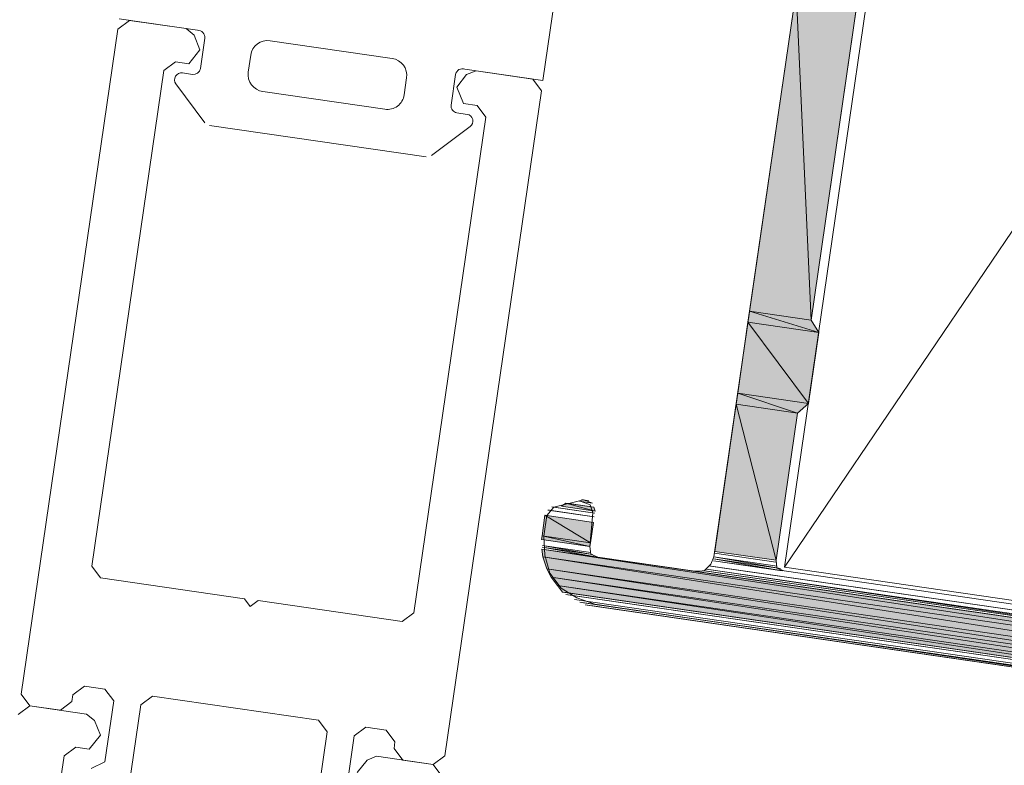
# Model space of a CAD drawing. Header units: millimetres. Extents: x 4446500 to 4448127, y 8380488 to 8381436.
# Tile 14 of 30: x 4447994 to 4448023, y 8381002 to 8381023. Entities that reach past the tile are written whole.
import ezdxf

# ---------------------------------------------------------------- set-up
doc = ezdxf.new("R2010")
doc.units = ezdxf.units.MM
doc.layers.add('Импорт в семействах', color=7, linetype='Continuous', lineweight=18)
doc.layers.add('Элементы узлов', color=7, linetype='Continuous', lineweight=18)

# ---------------------------------------------------------------- blocks, each defined once
blk = doc.blocks.new('Витражная стойка в сборе - Окно для витража_dwg-21250016-Разрез 2-2')
at = {"layer": 'Импорт в семействах'}
for points in [[(4448017.039, 8381014.502), (4448015.245, 8381014.763), (4448016.604, 8381024.114)], [(4448017.039, 8381014.502), (4448016.604, 8381024.114), (4448018.398, 8381023.853)], [(4448017.263, 8381014.137), (4448015.197, 8381014.437), (4448015.245, 8381014.763)], [(4448017.263, 8381014.137), (4448015.245, 8381014.763), (4448017.039, 8381014.502)], [(4448016.963, 8381012.071), (4448014.897, 8381012.371), (4448015.197, 8381014.437)], [(4448016.963, 8381012.071), (4448015.197, 8381014.437), (4448017.263, 8381014.137)], [(4448016.644, 8381011.784), (4448014.85, 8381012.045), (4448014.897, 8381012.371)], [(4448016.644, 8381011.784), (4448014.897, 8381012.371), (4448016.963, 8381012.071)], [(4448016.019, 8381007.49), (4448014.225, 8381007.75), (4448014.85, 8381012.045)], [(4448016.019, 8381007.49), (4448014.85, 8381012.045), (4448016.644, 8381011.784)], [(4448010.732, 8381008.924), (4448009.754, 8381009.066), (4448009.878, 8381009.159)], [(4448010.732, 8381008.924), (4448009.878, 8381009.159), (4448010.694, 8381009.04)], [(4448010.598, 8381008), (4448009.184, 8381008.206), (4448009.271, 8381008.803)], [(4448010.598, 8381008), (4448009.271, 8381008.803), (4448010.685, 8381008.598)], [(4448010.582, 8381007.891), (4448009.168, 8381008.096), (4448009.184, 8381008.206)], [(4448010.582, 8381007.891), (4448009.184, 8381008.206), (4448010.598, 8381008)], [(4448036.986, 8381003.554), (4448009.206, 8381007.591), (4448009.183, 8381007.817)], [(4448036.986, 8381003.554), (4448009.183, 8381007.817), (4448037.018, 8381003.771)], [(4448036.939, 8381003.228), (4448009.322, 8381007.241), (4448009.206, 8381007.591)], [(4448036.939, 8381003.228), (4448009.206, 8381007.591), (4448036.986, 8381003.554)], [(4448036.907, 8381003.01), (4448009.453, 8381007), (4448009.322, 8381007.241)], [(4448036.907, 8381003.01), (4448009.322, 8381007.241), (4448036.939, 8381003.228)], [(4448036.876, 8381002.793), (4448009.639, 8381006.752), (4448009.453, 8381007)], [(4448036.876, 8381002.793), (4448009.453, 8381007), (4448036.907, 8381003.01)], [(4448036.852, 8381002.63), (4448009.779, 8381006.564), (4448009.639, 8381006.752)], [(4448036.852, 8381002.63), (4448009.639, 8381006.752), (4448036.876, 8381002.793)]]:
    blk.add_hatch(color=256, dxfattribs=at).paths.add_polyline_path(points)
at = {"layer": 'Импорт в семействах', "color": 9, "true_color": 0xc0c0c0}
blk.add_line((4448016.267, 8381007.287), (4448034.435, 8381034.124), dxfattribs=at)
at = {"layer": 'Импорт в семействах'}
for p, q in [((4448015.245, 8381014.763), (4448016.604, 8381024.114)), ((4448016.604, 8381024.114), (4448017.039, 8381014.502)), ((4448017.039, 8381014.502), (4448016.604, 8381024.114)), ((4448018.398, 8381023.853), (4448017.039, 8381014.502)), ((4448015.197, 8381014.437), (4448015.245, 8381014.763)), ((4448017.039, 8381014.502), (4448015.245, 8381014.763)), ((4448015.245, 8381014.763), (4448017.263, 8381014.137)), ((4448017.263, 8381014.137), (4448015.245, 8381014.763)), ((4448015.245, 8381014.763), (4448017.039, 8381014.502)), ((4448014.897, 8381012.371), (4448015.197, 8381014.437)), ((4448017.263, 8381014.137), (4448015.197, 8381014.437)), ((4448015.197, 8381014.437), (4448016.963, 8381012.071)), ((4448016.963, 8381012.071), (4448015.197, 8381014.437)), ((4448015.197, 8381014.437), (4448017.263, 8381014.137)), ((4448017.039, 8381014.502), (4448017.263, 8381014.137)), ((4448017.263, 8381014.137), (4448016.963, 8381012.071)), ((4448014.85, 8381012.045), (4448014.897, 8381012.371)), ((4448016.963, 8381012.071), (4448014.897, 8381012.371)), ((4448014.897, 8381012.371), (4448016.644, 8381011.784)), ((4448016.644, 8381011.784), (4448014.897, 8381012.371)), ((4448014.897, 8381012.371), (4448016.963, 8381012.071)), ((4448014.225, 8381007.75), (4448014.85, 8381012.045)), ((4448016.644, 8381011.784), (4448014.85, 8381012.045)), ((4448014.85, 8381012.045), (4448016.019, 8381007.49)), ((4448016.019, 8381007.49), (4448014.85, 8381012.045)), ((4448014.85, 8381012.045), (4448016.644, 8381011.784)), ((4448016.963, 8381012.071), (4448016.644, 8381011.784)), ((4448016.644, 8381011.784), (4448016.019, 8381007.49)), ((4448009.754, 8381009.066), (4448009.878, 8381009.159)), ((4448009.878, 8381009.159), (4448010.732, 8381008.924)), ((4448010.732, 8381008.924), (4448009.878, 8381009.159)), ((4448009.878, 8381009.159), (4448010.694, 8381009.04)), ((4448010.732, 8381008.924), (4448009.754, 8381009.066)), ((4448010.694, 8381009.04), (4448010.732, 8381008.924)), ((4448009.184, 8381008.206), (4448009.271, 8381008.803)), ((4448009.271, 8381008.803), (4448010.598, 8381008)), ((4448010.598, 8381008), (4448009.271, 8381008.803)), ((4448009.271, 8381008.803), (4448010.685, 8381008.598)), ((4448010.685, 8381008.598), (4448010.598, 8381008)), ((4448009.168, 8381008.096), (4448009.184, 8381008.206)), ((4448010.582, 8381007.891), (4448009.168, 8381008.096)), ((4448010.598, 8381008), (4448009.184, 8381008.206)), ((4448009.184, 8381008.206), (4448010.582, 8381007.891)), ((4448010.582, 8381007.891), (4448009.184, 8381008.206)), ((4448009.184, 8381008.206), (4448010.598, 8381008)), ((4448010.598, 8381008), (4448010.582, 8381007.891)), ((4448009.206, 8381007.591), (4448009.183, 8381007.817)), ((4448009.183, 8381007.817), (4448036.986, 8381003.554)), ((4448036.986, 8381003.554), (4448009.183, 8381007.817)), ((4448009.183, 8381007.817), (4448037.018, 8381003.771)), ((4448016.019, 8381007.49), (4448014.225, 8381007.75)), ((4448036.986, 8381003.554), (4448009.206, 8381007.591)), ((4448009.322, 8381007.241), (4448009.206, 8381007.591)), ((4448009.206, 8381007.591), (4448036.939, 8381003.228)), ((4448036.939, 8381003.228), (4448009.206, 8381007.591)), ((4448009.206, 8381007.591), (4448036.986, 8381003.554)), ((4448036.939, 8381003.228), (4448009.322, 8381007.241)), ((4448009.453, 8381007), (4448009.322, 8381007.241)), ((4448009.322, 8381007.241), (4448036.907, 8381003.01)), ((4448036.907, 8381003.01), (4448009.322, 8381007.241)), ((4448009.322, 8381007.241), (4448036.939, 8381003.228)), ((4448036.907, 8381003.01), (4448009.453, 8381007)), ((4448009.639, 8381006.752), (4448009.453, 8381007)), ((4448009.453, 8381007), (4448036.876, 8381002.793)), ((4448036.876, 8381002.793), (4448009.453, 8381007)), ((4448009.453, 8381007), (4448036.907, 8381003.01)), ((4448036.876, 8381002.793), (4448009.639, 8381006.752)), ((4448009.779, 8381006.564), (4448009.639, 8381006.752)), ((4448009.639, 8381006.752), (4448036.852, 8381002.63)), ((4448036.852, 8381002.63), (4448009.639, 8381006.752)), ((4448009.639, 8381006.752), (4448036.876, 8381002.793)), ((4448036.852, 8381002.63), (4448009.779, 8381006.564))]:
    blk.add_line(p, q, dxfattribs=at)
at = {"layer": 'Импорт в семействах', "flags": 128}
for points in [[(4448016.604, 8381024.114), (4448014.202, 8381007.587), (4448014.116, 8381007.377), (4448013.921, 8381007.184), (4448013.641, 8381007.169), (4448010.814, 8381007.58), (4448010.605, 8381007.666), (4448010.582, 8381007.891), (4448010.67, 8381008.877), (4448010.593, 8381009.111), (4448010.329, 8381009.204), (4448010.655, 8381009.157), (4448010.329, 8381009.204), (4448010.274, 8381009.212), (4448010.655, 8381009.157), (4448010.391, 8381009.251), (4448010.554, 8381009.227), (4448010.391, 8381009.251), (4448010.337, 8381009.259), (4448010.554, 8381009.227), (4448010.391, 8381009.251), (4448010.554, 8381009.227), (4448010.391, 8381009.251), (4448010.5, 8381009.235), (4448010.391, 8381009.251), (4448010.5, 8381009.235), (4448010.391, 8381009.251), (4448009.528, 8381009.043), (4448009.326, 8381008.795), (4448009.239, 8381008.198), (4448009.268, 8381007.638), (4448009.415, 8381007.117), (4448009.74, 8381006.681), (4448010.198, 8381006.393), (4448010.725, 8381006.205), (4448036.541, 8381002.397), (4448010.718, 8381006.15), (4448010.663, 8381006.158), (4448036.541, 8381002.397), (4448010.663, 8381006.158), (4448036.541, 8381002.397)], [(4448032.892, 8381035.347), (4448022.127, 8381036.911), (4448021.902, 8381036.889), (4448021.762, 8381036.687), (4448021.714, 8381036.361), (4448021.628, 8381036.151), (4448021.403, 8381036.129), (4448020.471, 8381036.208), (4448020.246, 8381036.186), (4448020.16, 8381035.976), (4448019.172, 8381029.181), (4448019.396, 8381028.815), (4448019.096, 8381026.75), (4448018.777, 8381026.462), (4448017.039, 8381014.502), (4448017.263, 8381014.137), (4448016.963, 8381012.071), (4448016.644, 8381011.784), (4448016.019, 8381007.49), (4448016.042, 8381007.264), (4448016.252, 8381007.178), (4448030.278, 8381005.14)], [(4448009.583, 8381009.035), (4448010.724, 8381008.869), (4448009.528, 8381009.043), (4448009.583, 8381009.035), (4448010.724, 8381008.869), (4448009.583, 8381009.035), (4448010.724, 8381008.869), (4448009.474, 8381009.051), (4448009.528, 8381009.043), (4448010.724, 8381008.869), (4448009.528, 8381009.043)], [(4448009.199, 8381007.926), (4448010.613, 8381007.72), (4448009.199, 8381007.926), (4448010.613, 8381007.72), (4448009.199, 8381007.926), (4448010.659, 8381007.658), (4448009.191, 8381007.871), (4448010.659, 8381007.658), (4448009.191, 8381007.871), (4448010.76, 8381007.587), (4448009.183, 8381007.817), (4448010.76, 8381007.587), (4448009.183, 8381007.817), (4448010.76, 8381007.587), (4448009.183, 8381007.817), (4448010.76, 8381007.587), (4448009.183, 8381007.817), (4448010.814, 8381007.58), (4448009.183, 8381007.817), (4448010.814, 8381007.58), (4448009.183, 8381007.817)], [(4448014.202, 8381007.587), (4448016.05, 8381007.318), (4448014.202, 8381007.587), (4448016.05, 8381007.318), (4448014.202, 8381007.587), (4448016.151, 8381007.248), (4448014.194, 8381007.533), (4448016.151, 8381007.248), (4448014.194, 8381007.533), (4448016.197, 8381007.186), (4448014.186, 8381007.479), (4448016.197, 8381007.186), (4448014.186, 8381007.479), (4448016.197, 8381007.186), (4448014.186, 8381007.479), (4448016.197, 8381007.186), (4448014.186, 8381007.479), (4448016.252, 8381007.178), (4448014.186, 8381007.479), (4448016.252, 8381007.178), (4448014.186, 8381007.479)], [(4448013.983, 8381007.23), (4448032.25, 8381004.576), (4448013.983, 8381007.23), (4448032.25, 8381004.576), (4448013.983, 8381007.23), (4448032.296, 8381004.513), (4448013.867, 8381007.191), (4448013.921, 8381007.184), (4448032.296, 8381004.513), (4448013.921, 8381007.184)], [(4448010.5, 8381006.182), (4448036.541, 8381002.397), (4448036.595, 8381002.389), (4448010.5, 8381006.182), (4448010.663, 8381006.158), (4448036.541, 8381002.397), (4448010.446, 8381006.19), (4448036.595, 8381002.389), (4448036.649, 8381002.381), (4448010.446, 8381006.19)], [(4448010.446, 8381006.19), (4448036.595, 8381002.389), (4448010.5, 8381006.182)]]:
    blk.add_lwpolyline(points, dxfattribs=at)
for points in [[(4448034.435, 8381034.124), (4448030.239, 8381005.256), (4448016.267, 8381007.287), (4448020.463, 8381036.154)], [(4448010.041, 8381009.135), (4448010.694, 8381009.04), (4448009.878, 8381009.159), (4448010.041, 8381009.135), (4448010.694, 8381009.04)], [(4448009.404, 8381008.95), (4448010.708, 8381008.761), (4448009.349, 8381008.958), (4448009.404, 8381008.95), (4448010.708, 8381008.761)], [(4448014.217, 8381007.696), (4448016.011, 8381007.435), (4448014.217, 8381007.696), (4448016.011, 8381007.435)], [(4448013.696, 8381007.161), (4448032.451, 8381004.435), (4448013.696, 8381007.161), (4448032.451, 8381004.435), (4448013.696, 8381007.161), (4448032.56, 8381004.419), (4448013.641, 8381007.169), (4448013.696, 8381007.161), (4448032.56, 8381004.419)], [(4448013.804, 8381007.145), (4448032.397, 8381004.443), (4448013.804, 8381007.145), (4448032.397, 8381004.443), (4448013.804, 8381007.145), (4448032.451, 8381004.435), (4448013.696, 8381007.161), (4448013.804, 8381007.145), (4448032.451, 8381004.435)], [(4448014.108, 8381007.323), (4448032.157, 8381004.7), (4448014.053, 8381007.331), (4448014.108, 8381007.323), (4448032.157, 8381004.7)], [(4448009.779, 8381006.564), (4448036.852, 8381002.63), (4448009.887, 8381006.549), (4448009.779, 8381006.564), (4448036.852, 8381002.63)], [(4448009.879, 8381006.494), (4448036.844, 8381002.575), (4448009.934, 8381006.486), (4448009.879, 8381006.494), (4448036.844, 8381002.575)], [(4448010.135, 8381006.346), (4448036.774, 8381002.474), (4448010.135, 8381006.346), (4448036.774, 8381002.474)], [(4448010.291, 8381006.268), (4448036.657, 8381002.436), (4448010.399, 8381006.252), (4448010.291, 8381006.268), (4448036.712, 8381002.428), (4448036.657, 8381002.436)]]:
    blk.add_lwpolyline(points, close=True, dxfattribs=at)
blk = doc.blocks.new('Витражная стойка в сборе - Витражная стойка в сборе-21069598-Разрез 2-2')
at = {"layer": 'Элементы узлов', "color": 196, "true_color": 0x400080}
for p, q in [((4448011.442, 8381036.838), (4448009.212, 8381021.493)), ((4447999.121, 8381022.96), (4447996.842, 8381023.291)), ((4447999.208, 8381021.841), (4447999.337, 8381022.732)), ((4448004.809, 8381022.139), (4448001.246, 8381022.657)), ((4448000.679, 8381022.234), (4448000.608, 8381021.739)), ((4448009.212, 8381021.493), (4448006.932, 8381021.825)), ((4447998.684, 8381021.715), (4447998.981, 8381021.672)), ((4448005.16, 8381021.077), (4448005.232, 8381021.572)), ((4448006.66, 8381021.668), (4448006.531, 8381020.777)), ((4447999.341, 8381020.264), (4447998.495, 8381021.398)), ((4448001.03, 8381021.172), (4448004.593, 8381020.654)), ((4448006.7, 8381020.55), (4448006.997, 8381020.507)), ((4448005.806, 8381019.266), (4447999.472, 8381020.186)), ((4448007.088, 8381020.149), (4448005.954, 8381019.303))]:
    blk.add_line(p, q, dxfattribs=at)
at = {"layer": 'Элементы узлов'}
for p, q in [((4447997.139, 8381023.248), (4447996.798, 8381022.994)), ((4447998.79, 8381023.008), (4447997.139, 8381023.248)), ((4447996.798, 8381022.994), (4447993.977, 8381003.581)), ((4447999.026, 8381022.822), (4447998.79, 8381023.008)), ((4447999.197, 8381022.393), (4447999.026, 8381022.822)), ((4447998.875, 8381021.985), (4447999.197, 8381022.393)), ((4447998.139, 8381021.789), (4447998.479, 8381022.043)), ((4447998.479, 8381022.043), (4447998.875, 8381021.985)), ((4447996.036, 8381007.321), (4447998.139, 8381021.789)), ((4448007.263, 8381021.777), (4448006.984, 8381021.666)), ((4448008.915, 8381021.537), (4448007.263, 8381021.777)), ((4448006.984, 8381021.666), (4448006.698, 8381021.303)), ((4448009.169, 8381021.197), (4448008.915, 8381021.537)), ((4448006.347, 8381001.783), (4448009.169, 8381021.197)), ((4448006.698, 8381021.303), (4448006.891, 8381020.82)), ((4448006.891, 8381020.82), (4448007.287, 8381020.763)), ((4448007.287, 8381020.763), (4448007.54, 8381020.423)), ((4448007.54, 8381020.423), (4448005.438, 8381005.955)), ((4447996.29, 8381006.981), (4447996.036, 8381007.321)), ((4448000.496, 8381006.37), (4447996.29, 8381006.981)), ((4448000.665, 8381006.143), (4448000.496, 8381006.37)), ((4448000.892, 8381006.312), (4448000.665, 8381006.143)), ((4448005.098, 8381005.701), (4448000.892, 8381006.312)), ((4448005.438, 8381005.955), (4448005.098, 8381005.701)), ((4447995.49, 8381003.563), (4447995.83, 8381003.816)), ((4447995.83, 8381003.816), (4447996.424, 8381003.73)), ((4447996.424, 8381003.73), (4447996.678, 8381003.39)), ((4447993.977, 8381003.581), (4447994.231, 8381003.241)), ((4447995.121, 8381003.111), (4447995.461, 8381003.365)), ((4447995.461, 8381003.365), (4447995.49, 8381003.563)), ((4447996.678, 8381003.39), (4447996.419, 8381001.609)), ((4447997.469, 8381003.275), (4447997.809, 8381003.529)), ((4447997.809, 8381003.529), (4448002.658, 8381002.824)), ((4447994.231, 8381003.241), (4447993.891, 8381002.987)), ((4447995.882, 8381003), (4447994.231, 8381003.241)), ((4447994.231, 8381003.241), (4447995.121, 8381003.111)), ((4447996.98, 8380999.91), (4447997.469, 8381003.275)), ((4447996.118, 8381002.815), (4447995.882, 8381003)), ((4447996.289, 8381002.386), (4447996.118, 8381002.815)), ((4448002.658, 8381002.824), (4448002.912, 8381002.484)), ((4448003.704, 8381002.369), (4448004.044, 8381002.623)), ((4448004.044, 8381002.623), (4448004.638, 8381002.536)), ((4448004.638, 8381002.536), (4448004.891, 8381002.196)), ((4447995.967, 8381001.978), (4447996.289, 8381002.386)), ((4448002.912, 8381002.484), (4448002.423, 8380999.119)), ((4448003.445, 8381000.588), (4448003.704, 8381002.369)), ((4447995.231, 8381001.781), (4447995.571, 8381002.035)), ((4447995.571, 8381002.035), (4447995.967, 8381001.978)), ((4448004.891, 8381002.196), (4448004.863, 8381001.998)), ((4448004.863, 8381001.998), (4448005.116, 8381001.658)), ((4447994.958, 8380999.901), (4447995.231, 8381001.781)), ((4448004.077, 8381001.658), (4448003.79, 8381001.295)), ((4448004.355, 8381001.769), (4448004.077, 8381001.658)), ((4448006.007, 8381001.529), (4448004.355, 8381001.769)), ((4448005.116, 8381001.658), (4448006.007, 8381001.529)), ((4448006.007, 8381001.529), (4448006.347, 8381001.783)), ((4447996.419, 8381001.609), (4447996.017, 8381001.412)), ((4448006.261, 8381001.189), (4448006.007, 8381001.529))]:
    blk.add_line(p, q, dxfattribs=at)
at = {"layer": 'Элементы узлов', "color": 196, "true_color": 0x400080}
for centre, start, end in [((4448004.737, 8381021.644), 351.7307, 81.7307), ((4448001.102, 8381021.667), 171.7307, 261.7307)]:
    blk.add_arc(centre, 0.5, start, end, dxfattribs=at)
for centre, major_axis, start_param, end_param in [((4447999.139, 8381022.761), (-0.081, 0.183), 4.148829, 5.953036), ((4448001.174, 8381022.162), (-0.158, 0.475), 5.818323, 7.389119), ((4447999.01, 8381021.87), (0.09, 0.179), 3.462129, 5.032925), ((4448006.858, 8381021.639), (0.165, 0.112), 0.59653, 2.400737), ((4447998.655, 8381021.517), (-0.162, 0.117), 5.1938, 7.549995), ((4448004.665, 8381021.149), (0.15, 0.477), 3.301253, 4.87205), ((4448006.729, 8381020.748), (0.09, 0.179), 1.891332, 3.462129), ((4448006.968, 8381020.309), (0.014, 0.199), 3.854828, 6.211022)]:
    blk.add_ellipse(centre, major_axis=major_axis, ratio=1, start_param=start_param, end_param=end_param, dxfattribs=at)
blk.add_blockref('Витражная стойка в сборе - Окно для витража_dwg-21250016-Разрез 2-2', (0, 0))

msp = doc.modelspace()

# ---------------------------------------------------------------- block references
at = {"layer": 'Элементы узлов'}
msp.add_blockref('Витражная стойка в сборе - Витражная стойка в сборе-21069598-Разрез 2-2', (0, 0), dxfattribs=at)

doc.saveas('drawing.dxf')
